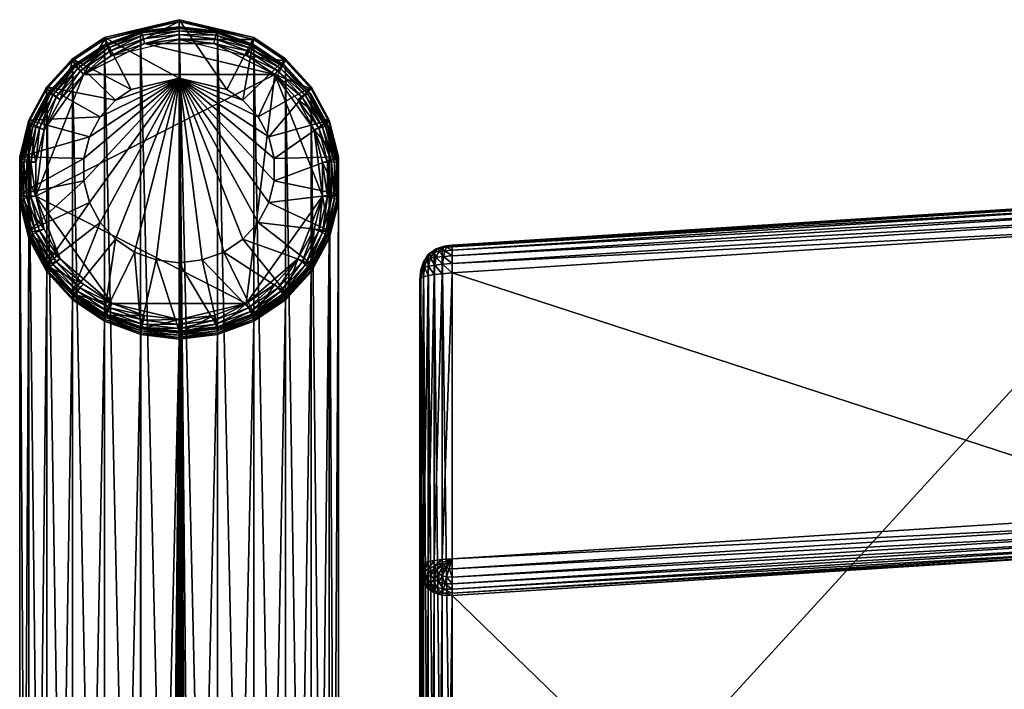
# Model space of a CAD drawing. Header units: inches. Extents: x -8.5 to 8.5, y -10.4 to 10.4.
# Tile 22 of 29: x -8.5 to -6.1, y 8.7 to 10.4. Entities that reach past the tile are written whole.
import ezdxf

# ---------------------------------------------------------------- set-up
doc = ezdxf.new("R2010")
doc.units = ezdxf.units.IN
doc.header["$MEASUREMENT"] = 0
doc.layers.get('0').update_dxf_attribs({"true_color": 0x58c7e1})

msp = doc.modelspace()

# ---------------------------------------------------------------- meshes
at = {"color": 250, "true_color": 0x111111}
mesh = msp.add_polyface(dxfattribs=at)
corners = [(-8.2661, 10.168, 0.0949), (-8.2275, 10.1939, 0.1013), (-8.1102, 10.2219, 0.1084), (-8.1102, 9.7692, -0.0045), (-8.1664, 9.7758, -0.0029), (-8.2194, 9.7953, 0.0019), (-8.2661, 9.8265, 0.0097), (-8.3037, 9.8677, 0.02), (-8.33, 9.9164, 0.0321), (-8.3436, 9.9698, 0.0454), (-8.3436, 10.0248, 0.0591), (-8.33, 10.0781, 0.0724), (-8.3037, 10.1268, 0.0846), (-8.345, 10.2306, 0.2119), (-8.2768, 10.2763, 0.2233), (-8.2932, 10.3165, 0.213), (-8.3713, 10.2641, 0.2), (-8.1103, 10.3161, 0.2333), (-8.1103, 10.3602, 0.224), (-8.4016, 9.7783, 0.0991), (-8.4413, 9.8516, 0.1173), (-8.4783, 9.8428, 0.0948), (-8.4617, 9.932, 0.1374), (-8.5011, 9.9322, 0.1171), (-8.4617, 10.0149, 0.1581), (-8.5011, 10.0243, 0.1401), (-8.4413, 10.0953, 0.1781), (-8.4784, 10.1137, 0.1624), (-8.4016, 10.1686, 0.1964), (-8.4343, 10.1952, 0.1828), (-8.2932, 10.3212, 0.1939), (-8.3713, 10.2689, 0.1809), (-8.1103, 10.365, 0.2049), (-8.5011, 9.9369, 0.098), (-8.4783, 9.8475, 0.0757), (-8.5011, 10.029, 0.121), (-8.4784, 10.1184, 0.1433), (-8.4343, 10.2, 0.1637), (-8.4342, 9.766, 0.0554)]
mesh.append_faces([[corners[k] for k in face] for face in [(0, 2, 12)]], dxfattribs={"vtx0": -1, "vtx1": -1, "color": 250})
mesh.append_faces([[corners[k] for k in face] for face in [(2, 3, 4), (2, 4, 5), (2, 5, 6), (2, 6, 7), (2, 7, 8), (2, 8, 9), (2, 9, 10), (2, 10, 11), (2, 11, 12)]], dxfattribs={"vtx0": -1, "vtx2": -1, "color": 250})
mesh.append_faces([[corners[k] for k in face] for face in [(0, 1, 2), (13, 14, 15), (15, 16, 13), (14, 17, 18), (18, 15, 14), (19, 20, 21), (20, 22, 23), (23, 21, 20), (22, 24, 25), (25, 23, 22), (24, 26, 27), (27, 25, 24), (26, 28, 29), (29, 27, 26), (28, 13, 16), (16, 29, 28), (16, 15, 30), (30, 31, 16), (15, 18, 32), (32, 30, 15), (21, 23, 33), (33, 34, 21), (23, 25, 35), (35, 33, 23), (25, 27, 36), (36, 35, 25), (27, 29, 37), (37, 36, 27), (29, 16, 31), (31, 37, 29), (31, 30, 1), (1, 0, 31), (30, 32, 2), (2, 1, 30), (38, 34, 8), (8, 7, 38), (34, 33, 9), (9, 8, 34), (33, 35, 10), (10, 9, 33), (35, 36, 11), (11, 10, 35), (36, 37, 12), (12, 11, 36), (37, 31, 0), (0, 12, 37)]], dxfattribs={"vtx2": -1, "color": 250})
mesh = msp.add_polyface(dxfattribs=at)
corners = [(-8.1102, 10.2219, 0.1084), (-7.993, 10.1939, 0.1014), (-7.9543, 10.168, 0.095), (-7.9168, 10.1268, 0.0847), (-7.8904, 10.0781, 0.0726), (-7.8769, 10.0248, 0.0593), (-7.8769, 9.9698, 0.0456), (-7.8904, 9.9164, 0.0322), (-7.9167, 9.8677, 0.0201), (-7.9543, 9.8265, 0.0098), (-8.0009, 9.7953, 0.002), (-8.0539, 9.7758, -0.0029), (-8.1102, 9.7692, -0.0045), (-8.1103, 10.3161, 0.2333), (-7.9437, 10.2763, 0.2234), (-7.9273, 10.3165, 0.2132), (-8.1103, 10.3602, 0.224), (-7.8755, 10.2306, 0.2121), (-7.8492, 10.2641, 0.2001), (-7.8189, 10.1686, 0.1966), (-7.7862, 10.1952, 0.183), (-7.7792, 10.0953, 0.1783), (-7.7421, 10.1137, 0.1627), (-7.7588, 10.0149, 0.1583), (-7.7194, 10.0243, 0.1404), (-7.7588, 9.932, 0.1376), (-7.7194, 9.9322, 0.1174), (-7.7792, 9.8516, 0.1176), (-7.7421, 9.8428, 0.0951), (-7.9273, 10.3212, 0.1941), (-8.1103, 10.365, 0.2049), (-7.8492, 10.2689, 0.181), (-7.7862, 10.2, 0.1639), (-7.7421, 10.1184, 0.1436), (-7.7194, 10.029, 0.1213), (-7.7194, 9.9369, 0.0983), (-7.7421, 9.8475, 0.076), (-7.7862, 9.766, 0.0556)]
mesh.append_faces([[corners[k] for k in face] for face in [(0, 2, 3), (0, 3, 4), (0, 4, 5), (0, 5, 6), (0, 6, 7), (0, 7, 8), (0, 8, 9), (0, 9, 10), (0, 10, 11), (0, 11, 12)]], dxfattribs={"vtx0": -1, "vtx2": -1, "color": 250})
mesh.append_faces([[corners[k] for k in face] for face in [(0, 1, 2), (13, 14, 15), (15, 16, 13), (14, 17, 18), (18, 15, 14), (17, 19, 20), (20, 18, 17), (19, 21, 22), (22, 20, 19), (21, 23, 24), (24, 22, 21), (23, 25, 26), (26, 24, 23), (25, 27, 28), (28, 26, 25), (16, 15, 29), (29, 30, 16), (15, 18, 31), (31, 29, 15), (18, 20, 32), (32, 31, 18), (20, 22, 33), (33, 32, 20), (22, 24, 34), (34, 33, 22), (24, 26, 35), (35, 34, 24), (26, 28, 36), (36, 35, 26), (30, 29, 1), (1, 0, 30), (29, 31, 2), (2, 1, 29), (31, 32, 3), (3, 2, 31), (32, 33, 4), (4, 3, 32), (33, 34, 5), (5, 4, 33), (34, 35, 6), (6, 5, 34), (35, 36, 7), (7, 6, 35), (36, 37, 8), (8, 7, 36), (9, 8, 37)]], dxfattribs={"vtx2": -1, "color": 250})
at = {"color": 250, "true_color": 0x323232}
mesh = msp.add_polyface(dxfattribs=at)
corners = [(-8.1102, 6.3302, 16.3828), (-8.2045, 10.3348, 0.2785), (-8.2045, 6.3096, 16.4182), (-8.2932, 10.3022, 0.2703), (-8.2932, 6.2769, 16.4101), (-8.3713, 10.2499, 0.2573), (-8.3713, 6.2246, 16.397), (-8.4343, 10.1809, 0.2401), (-8.4343, 6.1557, 16.3799), (-8.4784, 10.0994, 0.2197), (-8.4784, 6.0741, 16.3595), (-8.5011, 10.01, 0.1974), (-8.5011, 5.9847, 16.3372), (-8.5011, 9.9179, 0.1744), (-8.5011, 5.8926, 16.3143), (-8.4783, 9.8285, 0.1521), (-8.4784, 5.8032, 16.292), (-8.4342, 9.7469, 0.1318), (-8.4343, 5.7217, 16.2716), (-8.3713, 9.678, 0.1146), (-8.3713, 5.6527, 16.2544), (-8.2932, 9.6257, 0.1016), (-8.2932, 5.6004, 16.2414), (-8.2044, 9.593, 0.0935), (-8.2045, 5.5678, 16.2332), (-8.1102, 9.5819, 0.0908), (-8.1102, 5.5662, 16.1923), (-8.1113, 5.5634, 16.204), (-8.1146, 5.5614, 16.2136), (-8.12, 5.5602, 16.2212), (-8.1276, 5.5598, 16.2267), (-8.1374, 5.5601, 16.2302), (-8.1493, 5.5613, 16.2316), (-8.016, 9.593, 0.0936), (-8.016, 5.5678, 16.2332), (-7.9273, 9.6257, 0.1017), (-7.9273, 5.6004, 16.2414), (-7.8491, 9.678, 0.1148), (-7.8492, 5.6527, 16.2544), (-7.7862, 9.7469, 0.132), (-7.7862, 5.7217, 16.2716), (-7.7421, 9.8285, 0.1524), (-7.7421, 5.8032, 16.292), (-7.7194, 9.9179, 0.1747), (-7.7194, 5.8926, 16.3143), (-7.7194, 10.01, 0.1977), (-7.7194, 5.9847, 16.3372), (-7.7421, 10.0994, 0.22), (-7.7421, 6.0741, 16.3595), (-7.7863, 10.1809, 0.2403), (-7.7862, 6.1557, 16.3799), (-7.8492, 10.2499, 0.2574), (-7.8492, 6.2246, 16.397), (-7.9273, 10.3022, 0.2705), (-7.9273, 6.2769, 16.4101), (-8.0161, 10.3348, 0.2786), (-8.016, 6.3096, 16.4182), (-8.1103, 10.3459, 0.2813), (-8.1092, 6.3271, 16.3944), (-8.1059, 6.3244, 16.4039), (-8.1005, 6.3219, 16.4112), (-8.0929, 6.3197, 16.4163), (-8.0831, 6.3177, 16.4192), (-8.0712, 6.316, 16.4199), (-8.1113, 6.3271, 16.3944)]
mesh.append_faces([[corners[k] for k in face] for face in [(58, 0, 64)]], dxfattribs={"color": 250})
mesh.append_faces([[corners[k] for k in face] for face in [(24, 25, 32), (56, 57, 63)]], dxfattribs={"vtx0": -1, "vtx1": -1, "color": 250})
mesh.append_faces([[corners[k] for k in face] for face in [(0, 1, 2), (25, 27, 28), (25, 28, 29), (25, 29, 30), (25, 30, 31), (25, 31, 32), (26, 33, 34), (57, 58, 59), (57, 59, 60), (57, 60, 61), (57, 61, 62), (57, 62, 63)]], dxfattribs={"vtx0": -1, "vtx2": -1, "color": 250})
mesh.append_faces([[corners[k] for k in face] for face in [(3, 4, 2), (5, 6, 4), (7, 8, 6), (9, 10, 8), (11, 12, 10), (13, 14, 12), (15, 16, 14), (17, 18, 16), (16, 15, 17), (19, 20, 18), (18, 17, 19), (21, 22, 20), (20, 19, 21), (23, 24, 22), (22, 21, 23), (24, 23, 25), (25, 26, 27), (26, 25, 33), (35, 36, 34), (34, 33, 35), (37, 38, 36), (36, 35, 37), (39, 40, 38), (38, 37, 39), (41, 42, 40), (40, 39, 41), (43, 44, 42), (45, 46, 44), (47, 48, 46), (49, 50, 48), (51, 52, 50), (53, 54, 52), (55, 56, 54), (57, 0, 58), (59, 58, 64)]], dxfattribs={"vtx2": -1, "color": 250})
mesh = msp.add_polyface(dxfattribs=at)
corners = [(-8.1102, 6.3302, 16.3828), (-8.1103, 10.3459, 0.2813), (-8.2045, 10.3348, 0.2785), (-8.2045, 6.3096, 16.4182), (-8.2932, 10.3022, 0.2703), (-8.2932, 6.2769, 16.4101), (-8.3713, 10.2499, 0.2573), (-8.3713, 6.2246, 16.397), (-8.4343, 10.1809, 0.2401), (-8.4343, 6.1557, 16.3799), (-8.4784, 10.0994, 0.2197), (-8.4784, 6.0741, 16.3595), (-8.5011, 10.01, 0.1974), (-8.5011, 5.9847, 16.3372), (-8.5011, 9.9179, 0.1744), (-8.5011, 5.8926, 16.3143), (-8.4783, 9.8285, 0.1521), (-7.7421, 5.8032, 16.292), (-7.7421, 9.8285, 0.1524), (-7.7194, 9.9179, 0.1747), (-7.7194, 5.8926, 16.3143), (-7.7194, 10.01, 0.1977), (-7.7194, 5.9847, 16.3372), (-7.7421, 10.0994, 0.22), (-7.7421, 6.0741, 16.3595), (-7.7863, 10.1809, 0.2403), (-7.7862, 6.1557, 16.3799), (-7.8492, 10.2499, 0.2574), (-7.8492, 6.2246, 16.397), (-7.9273, 10.3022, 0.2705), (-7.9273, 6.2769, 16.4101), (-8.0161, 10.3348, 0.2786), (-8.016, 6.3096, 16.4182), (-8.2042, 9.597, 0.0821), (-8.2044, 9.593, 0.0935), (-8.2932, 9.6257, 0.1016), (-8.2927, 9.6295, 0.0902), (-8.1102, 9.5859, 0.0794), (-8.1102, 9.5819, 0.0908), (-8.0163, 9.597, 0.0822), (-8.016, 9.593, 0.0936), (-7.9278, 9.6295, 0.0903), (-7.9273, 9.6257, 0.1017), (-8.2034, 9.6025, 0.0733), (-8.2911, 9.6348, 0.0813), (-8.2021, 9.6095, 0.0672), (-8.2002, 9.6181, 0.0637), (-8.2886, 9.6413, 0.0751), (-8.1102, 9.5915, 0.0706), (-8.1102, 9.5987, 0.0645), (-8.1102, 9.6075, 0.0611), (-8.1102, 9.6179, 0.0603), (-8.1978, 9.6282, 0.0628), (-8.1102, 9.6299, 0.0622), (-8.017, 9.6025, 0.0734), (-8.0184, 9.6095, 0.0673), (-8.0202, 9.6181, 0.0638), (-8.0226, 9.6282, 0.0629), (-7.9293, 9.6348, 0.0815), (-7.9319, 9.6413, 0.0752), (-7.9354, 9.6493, 0.0716)]
mesh.append_faces([[corners[k] for k in face] for face in [(0, 1, 2), (3, 2, 4), (5, 4, 6), (7, 6, 8), (9, 8, 10), (11, 10, 12), (13, 12, 14), (15, 14, 16), (17, 18, 19), (20, 19, 21), (22, 21, 23), (24, 23, 25), (26, 25, 27), (28, 27, 29), (30, 29, 31), (32, 31, 1), (33, 34, 35), (35, 36, 33), (37, 38, 34), (34, 33, 37), (39, 40, 38), (38, 37, 39), (41, 42, 40), (40, 39, 41), (43, 33, 36), (36, 44, 43), (45, 43, 44), (46, 45, 47), (48, 37, 33), (33, 43, 48), (49, 48, 43), (43, 45, 49), (50, 49, 45), (45, 46, 50), (51, 50, 46), (46, 52, 51), (53, 51, 52), (54, 39, 37), (37, 48, 54), (55, 54, 48), (48, 49, 55), (56, 55, 49), (49, 50, 56), (57, 56, 50), (50, 51, 57), (58, 41, 39), (39, 54, 58), (59, 58, 54), (54, 55, 59), (55, 56, 60)]], dxfattribs={"vtx2": -1, "color": 250})
mesh = msp.add_polyface(dxfattribs=at)
corners = [(-8.345, 10.2306, 0.2119), (-8.2748, 10.2776, 0.2236), (-8.195, 10.307, 0.231), (-7.8755, 10.2306, 0.2121), (-8.1103, 10.317, 0.2335), (-8.0255, 10.307, 0.2311), (-8.2042, 10.3367, 0.2666), (-8.2045, 10.3348, 0.2785), (-8.1103, 10.3459, 0.2813), (-8.1103, 10.3478, 0.2694), (-8.2927, 10.3041, 0.2584), (-8.2932, 10.3022, 0.2703), (-8.3706, 10.252, 0.2454), (-8.3713, 10.2499, 0.2573), (-8.4334, 10.1832, 0.2282), (-8.4343, 10.1809, 0.2401), (-8.2034, 10.336, 0.2563), (-8.1103, 10.3469, 0.259), (-8.2021, 10.3326, 0.2475), (-8.1103, 10.3435, 0.2503), (-8.2003, 10.3267, 0.2404), (-8.1103, 10.3373, 0.2431), (-8.1979, 10.3181, 0.2349), (-8.1103, 10.3285, 0.2375), (-8.2912, 10.3037, 0.2482), (-8.2886, 10.3008, 0.2396), (-8.285, 10.2955, 0.2326), (-8.2804, 10.2878, 0.2273), (-8.3684, 10.252, 0.2352), (-8.3648, 10.2498, 0.2268), (-8.3596, 10.2455, 0.2201), (-8.3531, 10.2391, 0.2151), (-8.4306, 10.1838, 0.2182), (-8.4261, 10.1826, 0.21), (-8.4198, 10.1797, 0.2037), (-8.4116, 10.175, 0.1991), (-8.4016, 10.1686, 0.1964)]
mesh.append_faces([[corners[k] for k in face] for face in [(3, 0, 2)]], dxfattribs={"vtx0": -1, "vtx1": -1, "vtx2": -1, "color": 250})
mesh.append_faces([[corners[k] for k in face] for face in [(4, 5, 2)]], dxfattribs={"vtx1": -1, "color": 250})
mesh.append_faces([[corners[k] for k in face] for face in [(0, 1, 2), (6, 7, 8), (8, 9, 6), (10, 11, 7), (7, 6, 10), (12, 13, 11), (11, 10, 12), (14, 15, 13), (13, 12, 14), (16, 6, 9), (9, 17, 16), (18, 16, 17), (17, 19, 18), (20, 18, 19), (19, 21, 20), (22, 20, 21), (21, 23, 22), (2, 22, 23), (23, 4, 2), (24, 10, 6), (6, 16, 24), (25, 24, 16), (16, 18, 25), (26, 25, 18), (18, 20, 26), (27, 26, 20), (20, 22, 27), (1, 27, 22), (22, 2, 1), (28, 12, 10), (10, 24, 28), (29, 28, 24), (24, 25, 29), (30, 29, 25), (25, 26, 30), (31, 30, 26), (26, 27, 31), (0, 31, 27), (27, 1, 0), (32, 14, 12), (12, 28, 32), (33, 32, 28), (28, 29, 33), (34, 33, 29), (29, 30, 34), (35, 34, 30), (30, 31, 35), (31, 0, 36)]], dxfattribs={"vtx2": -1, "color": 250})
mesh = msp.add_polyface(dxfattribs=at)
corners = [(-8.0255, 10.307, 0.2311), (-7.9457, 10.2776, 0.2238), (-7.8755, 10.2306, 0.2121), (-7.8189, 10.1686, 0.1966), (-7.7792, 10.0953, 0.1783), (-8.195, 10.307, 0.231), (-7.8499, 10.252, 0.2456), (-7.8492, 10.2499, 0.2574), (-7.7863, 10.1809, 0.2403), (-7.7872, 10.1832, 0.2285), (-7.9278, 10.3041, 0.2586), (-7.9273, 10.3022, 0.2705), (-8.0163, 10.3367, 0.2666), (-8.0161, 10.3348, 0.2786), (-8.1103, 10.3478, 0.2694), (-8.1103, 10.3459, 0.2813), (-7.8521, 10.252, 0.2354), (-7.7899, 10.1838, 0.2184), (-7.8558, 10.2498, 0.227), (-7.7944, 10.1826, 0.2103), (-7.8609, 10.2455, 0.2203), (-7.8008, 10.1797, 0.2039), (-7.8675, 10.2391, 0.2153), (-7.8089, 10.175, 0.1993), (-7.9294, 10.3037, 0.2483), (-7.9319, 10.3008, 0.2397), (-7.9355, 10.2955, 0.2327), (-7.9401, 10.2878, 0.2274), (-8.0171, 10.336, 0.2563), (-8.0184, 10.3326, 0.2476), (-8.0203, 10.3267, 0.2405), (-8.0226, 10.3181, 0.235), (-8.1103, 10.3469, 0.259), (-8.1103, 10.3435, 0.2503), (-8.1103, 10.3373, 0.2431), (-8.1103, 10.3285, 0.2375), (-8.1103, 10.317, 0.2335)]
mesh.append_faces([[corners[k] for k in face] for face in [(0, 2, 5)]], dxfattribs={"vtx0": -1, "vtx1": -1, "vtx2": -1, "color": 250})
mesh.append_faces([[corners[k] for k in face] for face in [(0, 1, 2), (2, 3, 4), (6, 7, 8), (8, 9, 6), (10, 11, 7), (7, 6, 10), (12, 13, 11), (11, 10, 12), (14, 15, 13), (13, 12, 14), (16, 6, 9), (9, 17, 16), (18, 16, 17), (17, 19, 18), (20, 18, 19), (19, 21, 20), (22, 20, 21), (21, 23, 22), (2, 22, 23), (23, 3, 2), (24, 10, 6), (6, 16, 24), (25, 24, 16), (16, 18, 25), (26, 25, 18), (18, 20, 26), (27, 26, 20), (20, 22, 27), (1, 27, 22), (22, 2, 1), (28, 12, 10), (10, 24, 28), (29, 28, 24), (24, 25, 29), (30, 29, 25), (25, 26, 30), (31, 30, 26), (26, 27, 31), (0, 31, 27), (27, 1, 0), (32, 14, 12), (12, 28, 32), (33, 32, 28), (28, 29, 33), (34, 33, 29), (29, 30, 34), (35, 34, 30), (30, 31, 35), (36, 35, 31), (31, 0, 36)]], dxfattribs={"vtx2": -1, "color": 250})
mesh = msp.add_polyface(dxfattribs=at)
corners = [(-8.4617, 9.932, 0.1374), (-8.4617, 10.0149, 0.158), (-8.4413, 10.0953, 0.1781), (-8.4016, 10.1686, 0.1964), (-8.345, 10.2306, 0.2119), (-7.8755, 10.2306, 0.2121), (-8.4773, 10.1019, 0.2079), (-8.4784, 10.0994, 0.2197), (-8.4343, 10.1809, 0.2401), (-8.4334, 10.1832, 0.2282), (-8.5, 10.0128, 0.1857), (-8.5011, 10.01, 0.1974), (-8.5, 9.9209, 0.1628), (-8.5011, 9.9179, 0.1744), (-8.4773, 9.8318, 0.1406), (-8.4116, 10.175, 0.1991), (-8.3531, 10.2391, 0.2151), (-8.4742, 10.1032, 0.1981), (-8.4306, 10.1838, 0.2182), (-8.4691, 10.1031, 0.1902), (-8.4261, 10.1826, 0.21), (-8.4619, 10.1018, 0.1842), (-8.4198, 10.1797, 0.2037), (-8.4526, 10.0992, 0.1802), (-8.4967, 10.0147, 0.176), (-8.4912, 10.016, 0.1685), (-8.4836, 10.0164, 0.1629), (-8.4737, 10.016, 0.1595), (-8.4967, 9.9237, 0.1533), (-8.4912, 9.9262, 0.1461), (-8.4836, 9.9284, 0.141), (-8.4737, 9.9304, 0.1381), (-8.4742, 9.8353, 0.1313), (-8.4691, 9.839, 0.1243), (-8.4619, 9.843, 0.1197), (-8.4526, 9.8472, 0.1174), (-8.4413, 9.8516, 0.1173)]
mesh.append_faces([[corners[k] for k in face] for face in [(0, 2, 4), (5, 0, 4)]], dxfattribs={"vtx0": -1, "vtx1": -1, "vtx2": -1, "color": 250})
mesh.append_faces([[corners[k] for k in face] for face in [(0, 1, 2), (2, 3, 4), (6, 7, 8), (8, 9, 6), (10, 11, 7), (7, 6, 10), (12, 13, 11), (11, 10, 12), (13, 12, 14), (3, 15, 16), (17, 6, 9), (9, 18, 17), (19, 17, 18), (18, 20, 19), (21, 19, 20), (20, 22, 21), (23, 21, 22), (22, 15, 23), (2, 23, 15), (15, 3, 2), (24, 10, 6), (6, 17, 24), (25, 24, 17), (17, 19, 25), (26, 25, 19), (19, 21, 26), (27, 26, 21), (21, 23, 27), (1, 27, 23), (23, 2, 1), (28, 12, 10), (10, 24, 28), (29, 28, 24), (24, 25, 29), (30, 29, 25), (25, 26, 30), (31, 30, 26), (26, 27, 31), (0, 31, 27), (27, 1, 0), (12, 28, 32), (28, 29, 33), (34, 33, 29), (29, 30, 34), (35, 34, 30), (30, 31, 35), (36, 35, 31), (31, 0, 36)]], dxfattribs={"vtx2": -1, "color": 250})
mesh = msp.add_polyface(dxfattribs=at)
corners = [(-7.7792, 10.0953, 0.1783), (-7.7588, 10.0149, 0.1583), (-7.7588, 9.932, 0.1376), (-7.8755, 10.2306, 0.2121), (-7.9457, 9.6693, 0.072), (-8.4617, 9.932, 0.1374), (-7.7205, 9.9209, 0.1631), (-7.7194, 9.9179, 0.1747), (-7.7421, 9.8285, 0.1524), (-7.7205, 10.0128, 0.186), (-7.7194, 10.01, 0.1977), (-7.7432, 10.1019, 0.2082), (-7.7421, 10.0994, 0.22), (-7.7872, 10.1832, 0.2285), (-7.7863, 10.1809, 0.2403), (-7.7238, 9.9237, 0.1536), (-7.7431, 9.8318, 0.1408), (-7.7292, 9.9262, 0.1463), (-7.7462, 9.8353, 0.1315), (-7.7514, 9.839, 0.1246), (-7.7369, 9.9284, 0.1412), (-7.7586, 9.843, 0.1199), (-7.7467, 9.9304, 0.1383), (-7.7679, 9.8472, 0.1176), (-7.7792, 9.8516, 0.1176), (-7.7238, 10.0147, 0.1763), (-7.7293, 10.016, 0.1687), (-7.7369, 10.0164, 0.1632), (-7.7468, 10.016, 0.1597), (-7.7463, 10.1032, 0.1984), (-7.7514, 10.1031, 0.1904), (-7.7586, 10.1018, 0.1845), (-7.7679, 10.0992, 0.1804), (-7.7899, 10.1838, 0.2184), (-7.7944, 10.1826, 0.2103), (-7.8008, 10.1797, 0.2039), (-7.8089, 10.175, 0.1993), (-7.8189, 10.1686, 0.1966)]
mesh.append_faces([[corners[k] for k in face] for face in [(3, 0, 2), (3, 2, 4), (3, 4, 5)]], dxfattribs={"vtx0": -1, "vtx1": -1, "vtx2": -1, "color": 250})
mesh.append_faces([[corners[k] for k in face] for face in [(0, 1, 2), (6, 7, 8), (9, 10, 7), (7, 6, 9), (11, 12, 10), (10, 9, 11), (13, 14, 12), (12, 11, 13), (15, 6, 16), (17, 15, 18), (18, 19, 17), (20, 17, 19), (19, 21, 20), (22, 20, 21), (21, 23, 22), (2, 22, 23), (23, 24, 2), (25, 9, 6), (6, 15, 25), (26, 25, 15), (15, 17, 26), (27, 26, 17), (17, 20, 27), (28, 27, 20), (20, 22, 28), (1, 28, 22), (22, 2, 1), (29, 11, 9), (9, 25, 29), (30, 29, 25), (25, 26, 30), (31, 30, 26), (26, 27, 31), (32, 31, 27), (27, 28, 32), (0, 32, 28), (28, 1, 0), (33, 13, 11), (11, 29, 33), (34, 33, 29), (29, 30, 34), (35, 34, 30), (30, 31, 35), (36, 35, 31), (31, 32, 36), (37, 36, 32), (32, 0, 37)]], dxfattribs={"vtx2": -1, "color": 250})
at = {"color": 16, "true_color": 0x870606}
mesh = msp.add_polyface(dxfattribs=at)
corners = [(-5.6398, 8.0678, 18.1288), (-5.6398, 9.9267, 30.7802), (-3.7598, 10.0133, 30.7418), (-5.6398, 7.9678, 17.7036), (-3.7598, 8.1512, 18.095), (-5.6398, 7.8017, 17.3114), (-3.7598, 8.0511, 17.6701), (-5.6398, 7.5763, 16.9576), (-3.7598, 7.8846, 17.2783), (-5.6398, 9.0679, 30.9088), (-5.6398, 7.2088, 18.2604), (-3.7598, 7.2904, 18.2286), (-5.6398, 9.8603, 30.8698), (-5.6398, 9.1572, 30.9751), (-3.7598, 9.2425, 30.9387), (-7.4411, 7.9558, 18.174), (-7.4411, 7.8561, 17.7486), (-7.4411, 7.6905, 17.3558), (-7.4411, 7.4657, 17.0013), (-7.4411, 8.9534, 30.9574), (-7.441, 9.744, 30.9212), (-7.441, 9.043, 31.0237), (-3.7598, 10.0146, 30.7659), (-5.6398, 9.9281, 30.8043), (-5.6398, 9.0736, 30.9323), (-3.7598, 9.1532, 30.8726), (-7.4411, 9.8105, 30.8317), (-7.4411, 8.9591, 30.9808), (-3.7598, 10.011, 30.7864), (-5.6398, 9.9244, 30.8248), (-3.7598, 10.0024, 30.8032), (-5.6398, 9.9158, 30.8415), (-3.7598, 9.9889, 30.8163), (-5.6398, 9.9023, 30.8546), (-3.7598, 9.9704, 30.8258), (-5.6398, 9.8838, 30.864), (-3.7598, 9.9469, 30.8315), (-5.6398, 9.0829, 30.9508), (-3.7598, 9.1588, 30.8961), (-5.6398, 9.096, 30.9643), (-3.7598, 9.1682, 30.9146), (-5.6398, 9.1127, 30.9729), (-3.7598, 9.1812, 30.9281), (-5.6398, 9.1331, 30.9765), (-3.7598, 9.198, 30.9366), (-3.7598, 9.2184, 30.9401), (-7.4411, 9.8118, 30.8559), (-7.441, 9.8082, 30.8764), (-7.441, 9.7996, 30.8931), (-7.441, 9.786, 30.9062), (-7.441, 9.7675, 30.9156), (-7.4411, 8.9684, 30.9993), (-7.4411, 8.9815, 31.0128), (-7.441, 8.9983, 31.0214), (-7.441, 9.0188, 31.025)]
mesh.append_faces([[corners[k] for k in face] for face in [(0, 1, 2), (3, 0, 4), (5, 3, 6), (7, 5, 8), (9, 10, 11), (12, 13, 14), (1, 0, 15), (0, 3, 16), (3, 5, 17), (5, 7, 18), (10, 9, 19), (20, 21, 13), (13, 12, 20), (22, 2, 1), (1, 23, 22), (24, 9, 25), (23, 1, 26), (9, 24, 27), (28, 22, 23), (23, 29, 28), (30, 28, 29), (29, 31, 30), (32, 30, 31), (31, 33, 32), (34, 32, 33), (33, 35, 34), (35, 12, 36), (37, 24, 38), (39, 37, 40), (41, 39, 42), (43, 41, 44), (13, 43, 45), (29, 23, 46), (31, 29, 47), (33, 31, 48), (35, 33, 49), (12, 35, 50), (50, 20, 12), (24, 37, 51), (37, 39, 52), (39, 41, 53), (41, 43, 54), (43, 13, 21)]], dxfattribs={"vtx2": -1, "color": 16})
at = {"color": 250, "true_color": 0x323232}
mesh = msp.add_polyface(dxfattribs=at)
corners = [(-8.1102, 9.6299, 0.0622), (-8.1949, 9.6399, 0.0646), (-8.2747, 9.6693, 0.0719), (-8.345, 9.7163, 0.0836), (-8.4016, 9.7783, 0.0991), (-8.4413, 9.8516, 0.1173), (-8.4617, 9.932, 0.1374), (-7.9457, 9.6693, 0.072), (-8.4773, 9.8318, 0.1406), (-8.4783, 9.8285, 0.1521), (-8.5011, 9.9179, 0.1744), (-8.4333, 9.7504, 0.1203), (-8.4342, 9.7469, 0.1318), (-8.3706, 9.6817, 0.1032), (-8.3713, 9.678, 0.1146), (-8.2927, 9.6295, 0.0902), (-8.2932, 9.6257, 0.1016), (-8.4742, 9.8353, 0.1313), (-8.5, 9.9209, 0.1628), (-8.4691, 9.839, 0.1243), (-8.4967, 9.9237, 0.1533), (-8.4306, 9.7546, 0.1112), (-8.4261, 9.7595, 0.1045), (-8.4197, 9.7651, 0.1003), (-8.4619, 9.843, 0.1197), (-8.4116, 9.7714, 0.0985), (-8.4526, 9.8472, 0.1174), (-8.3684, 9.6865, 0.0942), (-8.3647, 9.6923, 0.0878), (-8.3596, 9.6993, 0.0839), (-8.353, 9.7073, 0.0825), (-8.2911, 9.6348, 0.0813), (-8.2886, 9.6413, 0.0751), (-8.285, 9.6493, 0.0714), (-8.2804, 9.6586, 0.0704), (-8.2021, 9.6095, 0.0672), (-8.2002, 9.6181, 0.0637), (-8.1978, 9.6282, 0.0628)]
mesh.append_faces([[corners[k] for k in face] for face in [(2, 4, 6), (7, 2, 6)]], dxfattribs={"vtx0": -1, "vtx1": -1, "vtx2": -1, "color": 250})
mesh.append_faces([[corners[k] for k in face] for face in [(0, 1, 2), (2, 3, 4), (4, 5, 6), (8, 9, 10), (11, 12, 9), (9, 8, 11), (13, 14, 12), (12, 11, 13), (15, 16, 14), (14, 13, 15), (17, 8, 18), (19, 17, 20), (21, 11, 8), (8, 17, 21), (22, 21, 17), (17, 19, 22), (23, 22, 19), (19, 24, 23), (25, 23, 24), (24, 26, 25), (4, 25, 26), (26, 5, 4), (27, 13, 11), (11, 21, 27), (28, 27, 21), (21, 22, 28), (29, 28, 22), (22, 23, 29), (30, 29, 23), (23, 25, 30), (3, 30, 25), (25, 4, 3), (31, 15, 13), (13, 27, 31), (32, 31, 27), (27, 28, 32), (33, 32, 28), (28, 29, 33), (34, 33, 29), (29, 30, 34), (2, 34, 30), (30, 3, 2), (31, 32, 35), (32, 33, 36), (37, 36, 33), (33, 34, 37), (1, 37, 34), (34, 2, 1)]], dxfattribs={"vtx2": -1, "color": 250})
mesh = msp.add_polyface(dxfattribs=at)
corners = [(-7.7588, 9.932, 0.1376), (-7.7792, 9.8516, 0.1176), (-7.8189, 9.7783, 0.0993), (-7.8754, 9.7163, 0.0838), (-7.9457, 9.6693, 0.072), (-8.0255, 9.6399, 0.0647), (-8.1102, 9.6299, 0.0622), (-8.2747, 9.6693, 0.0719), (-7.8499, 9.6817, 0.1033), (-7.8491, 9.678, 0.1148), (-7.9273, 9.6257, 0.1017), (-7.9278, 9.6295, 0.0903), (-7.7871, 9.7504, 0.1205), (-7.7862, 9.7469, 0.132), (-7.7431, 9.8318, 0.1408), (-7.7421, 9.8285, 0.1524), (-7.7205, 9.9209, 0.1631), (-8.1978, 9.6282, 0.0628), (-8.1949, 9.6399, 0.0646), (-8.0226, 9.6282, 0.0629), (-8.1102, 9.6179, 0.0603), (-7.9354, 9.6493, 0.0716), (-7.9319, 9.6413, 0.0752), (-8.0184, 9.6095, 0.0673), (-7.9401, 9.6586, 0.0705), (-8.0202, 9.6181, 0.0638), (-7.8521, 9.6865, 0.0944), (-7.9293, 9.6348, 0.0815), (-7.8557, 9.6923, 0.088), (-7.8608, 9.6993, 0.0841), (-7.8674, 9.7073, 0.0827), (-7.7898, 9.7546, 0.1114), (-7.7944, 9.7595, 0.1047), (-7.8007, 9.7651, 0.1005), (-7.8089, 9.7714, 0.0987), (-7.7462, 9.8353, 0.1315), (-7.7514, 9.839, 0.1246), (-7.7586, 9.843, 0.1199), (-7.7679, 9.8472, 0.1176), (-7.7238, 9.9237, 0.1536)]
mesh.append_faces([[corners[k] for k in face] for face in [(0, 2, 4), (4, 6, 7)]], dxfattribs={"vtx0": -1, "vtx1": -1, "vtx2": -1, "color": 250})
mesh.append_faces([[corners[k] for k in face] for face in [(0, 1, 2), (2, 3, 4), (4, 5, 6), (8, 9, 10), (10, 11, 8), (12, 13, 9), (9, 8, 12), (14, 15, 13), (13, 12, 14), (15, 14, 16), (17, 18, 6), (5, 19, 20), (20, 6, 5), (21, 22, 23), (24, 21, 25), (25, 19, 24), (4, 24, 19), (19, 5, 4), (26, 8, 11), (11, 27, 26), (28, 26, 27), (27, 22, 28), (29, 28, 22), (22, 21, 29), (30, 29, 21), (21, 24, 30), (3, 30, 24), (24, 4, 3), (31, 12, 8), (8, 26, 31), (32, 31, 26), (26, 28, 32), (33, 32, 28), (28, 29, 33), (34, 33, 29), (29, 30, 34), (2, 34, 30), (30, 3, 2), (35, 14, 12), (12, 31, 35), (36, 35, 31), (31, 32, 36), (37, 36, 32), (32, 33, 37), (38, 37, 33), (33, 34, 38), (1, 38, 34), (34, 2, 1), (14, 35, 39)]], dxfattribs={"vtx2": -1, "color": 250})
at = {"color": 16, "true_color": 0x870606}
mesh = msp.add_polyface(dxfattribs=at)
corners = [(-7.4411, 7.9558, 18.174), (-7.4411, 9.8105, 30.8317), (-5.6398, 9.9267, 30.7802), (-7.4411, 7.8561, 17.7486), (-5.6398, 8.0678, 18.1288), (-7.4411, 7.6905, 17.3558), (-5.6398, 7.9678, 17.7036), (-7.4411, 7.4657, 17.0013), (-5.6398, 7.8017, 17.3114), (-7.4411, 8.9534, 30.9574), (-7.4411, 7.0992, 18.303), (-5.6398, 7.2088, 18.2604), (-7.4484, 9.8113, 30.8554), (-7.4411, 9.8118, 30.8559), (-7.441, 9.043, 31.0237), (-7.4483, 9.019, 31.0251), (-7.441, 9.0188, 31.025), (-7.4651, 9.8068, 30.8327), (-5.6398, 9.9281, 30.8043), (-7.4651, 7.9522, 18.175), (-7.4651, 7.8526, 17.7498), (-7.4651, 7.6871, 17.3574), (-7.4411, 8.9591, 30.9808), (-5.6398, 9.0679, 30.9088), (-7.4651, 7.0999, 18.3031), (-7.465, 9.0411, 31.0222), (-7.441, 9.744, 30.9212), (-7.4591, 9.8098, 30.8504), (-7.4544, 9.8106, 30.8536), (-7.441, 9.8082, 30.8764), (-7.4544, 9.8072, 30.8755), (-7.441, 9.7996, 30.8931), (-7.459, 9.7982, 30.892), (-7.441, 9.786, 30.9062), (-7.441, 9.7675, 30.9156), (-7.4624, 9.7844, 30.9049), (-7.4643, 9.7657, 30.9141), (-7.459, 9.0236, 31.0246), (-7.4543, 9.0206, 31.025), (-7.4544, 8.9987, 31.0216), (-7.441, 8.9983, 31.0214), (-7.4411, 8.9815, 31.0128), (-7.4591, 8.982, 31.0131), (-7.4411, 8.9684, 30.9993), (-7.4624, 8.969, 30.9996), (-7.4645, 8.9597, 30.9811), (-5.6398, 9.9244, 30.8248), (-5.6398, 9.9158, 30.8415), (-5.6398, 9.9023, 30.8546), (-5.6398, 9.8838, 30.864), (-5.6398, 9.0736, 30.9323), (-5.6398, 9.0829, 30.9508), (-5.6398, 9.096, 30.9643), (-5.6398, 9.1127, 30.9729), (-5.6398, 9.1331, 30.9765)]
mesh.append_faces([[corners[k] for k in face] for face in [(1, 12, 13), (14, 15, 16), (1, 27, 28), (1, 28, 12), (14, 37, 38), (14, 38, 15)]], dxfattribs={"color": 16})
mesh.append_faces([[corners[k] for k in face] for face in [(0, 1, 2), (3, 0, 4), (5, 3, 6), (7, 5, 8), (9, 10, 11), (17, 1, 0), (1, 13, 18), (19, 0, 3), (20, 3, 5), (21, 5, 7), (22, 9, 23), (24, 10, 9), (25, 14, 26), (29, 13, 12), (12, 30, 29), (31, 29, 30), (30, 32, 31), (33, 31, 32), (34, 33, 35), (26, 34, 36), (39, 15, 38), (40, 16, 15), (15, 39, 40), (41, 40, 39), (39, 42, 41), (43, 41, 42), (22, 43, 44), (9, 22, 45), (13, 29, 46), (29, 31, 47), (31, 33, 48), (33, 34, 49), (43, 22, 50), (41, 43, 51), (40, 41, 52), (16, 40, 53), (14, 16, 54)]], dxfattribs={"vtx2": -1, "color": 16})
at = {"color": 250, "true_color": 0x111111}
mesh = msp.add_polyface(dxfattribs=at)
corners = [(-7.7792, 9.8516, 0.1176), (-7.8189, 9.7783, 0.0993), (-7.7862, 9.7612, 0.0747), (-7.7421, 9.8428, 0.0951), (-7.8754, 9.7163, 0.0838), (-7.8491, 9.6923, 0.0575), (-8.2747, 9.6693, 0.0719), (-8.345, 9.7163, 0.0836), (-8.3713, 9.6923, 0.0573), (-8.4016, 9.7783, 0.0991), (-8.4342, 9.7612, 0.0745), (-8.4783, 9.8428, 0.0948), (-7.7862, 9.766, 0.0556), (-7.7421, 9.8475, 0.076), (-7.8491, 9.697, 0.0384), (-8.4342, 9.766, 0.0554), (-8.3713, 9.697, 0.0382), (-8.4783, 9.8475, 0.0757), (-7.9543, 9.8265, 0.0098), (-7.9272, 9.6447, 0.0253), (-8.0009, 9.7953, 0.002), (-8.0539, 9.7758, -0.0029), (-8.1102, 9.7692, -0.0045), (-8.016, 9.6121, 0.0172), (-8.1664, 9.7758, -0.0029), (-8.1102, 9.601, 0.0144), (-8.2044, 9.6121, 0.0171), (-8.2932, 9.6447, 0.0252), (-8.2194, 9.7953, 0.0019), (-8.2661, 9.8265, 0.0097), (-8.3037, 9.8677, 0.02), (7.7792, 9.8516, 0.1176), (7.7421, 9.8428, 0.0951), (7.7862, 9.7612, 0.0747), (7.8189, 9.7783, 0.0993), (7.8491, 9.6923, 0.0575), (7.8754, 9.7163, 0.0838), (8.3713, 9.6923, 0.0573), (8.345, 9.7163, 0.0836), (8.2747, 9.6693, 0.0719), (8.4342, 9.7612, 0.0745), (8.4016, 9.7783, 0.0991), (8.4783, 9.8428, 0.0948), (7.7421, 9.8475, 0.076), (7.7862, 9.766, 0.0556), (7.8491, 9.697, 0.0384), (8.3713, 9.697, 0.0382), (8.4342, 9.766, 0.0554), (8.4783, 9.8475, 0.0757), (7.9543, 9.8265, 0.0098), (8.001, 9.7953, 0.002), (7.9272, 9.6447, 0.0254), (8.0539, 9.7758, -0.0029), (8.016, 9.6121, 0.0172), (8.1102, 9.7692, -0.0045), (8.1102, 9.601, 0.0144), (8.1664, 9.7758, -0.0029), (8.2044, 9.6121, 0.0171), (8.2194, 9.7953, 0.0019), (8.2932, 9.6447, 0.0252), (8.2661, 9.8265, 0.0097), (8.3037, 9.8677, 0.02)]
mesh.append_faces([[corners[k] for k in face] for face in [(0, 1, 2), (2, 3, 0), (1, 4, 5), (5, 2, 1), (6, 7, 8), (7, 9, 10), (10, 8, 7), (11, 10, 9), (3, 2, 12), (12, 13, 3), (2, 5, 14), (14, 12, 2), (8, 10, 15), (15, 16, 8), (10, 11, 17), (17, 15, 10), (12, 14, 18), (14, 19, 20), (20, 18, 14), (21, 20, 19), (22, 21, 23), (24, 22, 25), (26, 27, 28), (28, 24, 26), (27, 16, 29), (29, 28, 27), (16, 15, 30), (30, 29, 16), (31, 32, 33), (33, 34, 31), (34, 33, 35), (35, 36, 34), (37, 38, 39), (38, 37, 40), (40, 41, 38), (41, 40, 42), (32, 43, 44), (44, 33, 32), (33, 44, 45), (45, 35, 33), (37, 46, 47), (47, 40, 37), (40, 47, 48), (48, 42, 40), (49, 45, 44), (45, 49, 50), (50, 51, 45), (51, 50, 52), (53, 52, 54), (55, 54, 56), (57, 56, 58), (58, 59, 57), (59, 58, 60), (60, 46, 59), (46, 60, 61), (61, 47, 46)]], dxfattribs={"vtx2": -1, "color": 250})
at = {"color": 16, "true_color": 0x870606}
mesh = msp.add_polyface(dxfattribs=at)
corners = [(-7.5197, 7.1719, 18.2901), (-7.5197, 9.0265, 30.9481), (-7.5197, 9.7277, 30.8454), (-7.4411, 7.9558, 18.174), (-7.4651, 7.9522, 18.175), (-7.4651, 9.8068, 30.8327), (-7.5154, 9.0071, 30.9751), (-7.509, 9.0123, 30.9941), (-7.5109, 9.0334, 30.991), (-7.5175, 9.0028, 30.9515), (-7.5175, 9.0301, 30.9718), (-7.4935, 9.0042, 31.0104), (-7.4798, 9.0151, 31.0196), (-7.4835, 9.0257, 31.0181), (-7.4984, 9.0185, 31.0084), (-7.5032, 8.9953, 30.9965), (-7.509, 8.9885, 30.9777), (-7.511, 8.9837, 30.9542), (-7.4623, 9.0281, 31.024), (-7.4738, 9.0071, 31.0207), (-7.4853, 8.9933, 31.0119), (-7.4935, 8.9825, 30.9982), (-7.4984, 8.9744, 30.9796), (-7.5, 8.9692, 30.9561), (-7.4653, 9.0016, 31.0213), (-7.4543, 9.0206, 31.025), (-7.459, 9.0236, 31.0246), (-7.4738, 8.9859, 31.0127), (-7.4799, 8.9737, 30.9992), (-7.4835, 8.9648, 30.9807), (-7.4848, 8.9593, 30.9573), (-7.4544, 8.9987, 31.0216), (-7.4591, 8.982, 31.0131), (-7.4624, 8.969, 30.9996), (-7.4645, 8.9597, 30.9811), (-7.4651, 8.9541, 30.9577), (-7.4411, 8.9684, 30.9993), (-7.4411, 8.9591, 30.9808), (-7.4411, 8.9534, 30.9574)]
mesh.append_faces([[corners[k] for k in face] for face in [(0, 1, 2), (3, 4, 5), (6, 7, 8), (9, 6, 10), (11, 12, 13), (13, 14, 11), (15, 11, 14), (14, 7, 15), (16, 15, 7), (7, 6, 16), (17, 16, 6), (6, 9, 17), (18, 12, 19), (20, 19, 12), (12, 11, 20), (21, 20, 11), (11, 15, 21), (22, 21, 15), (15, 16, 22), (23, 22, 16), (16, 17, 23), (24, 25, 26), (26, 19, 24), (27, 24, 19), (19, 20, 27), (28, 27, 20), (20, 21, 28), (29, 28, 21), (21, 22, 29), (30, 29, 22), (22, 23, 30), (25, 24, 31), (32, 31, 24), (24, 27, 32), (33, 32, 27), (27, 28, 33), (34, 33, 28), (28, 29, 34), (35, 34, 29), (29, 30, 35), (32, 33, 36), (33, 34, 37), (34, 35, 38)]], dxfattribs={"vtx2": -1, "color": 16})
mesh = msp.add_polyface(dxfattribs=at)
corners = [(-7.441, 9.744, 30.9212), (-7.465, 9.7421, 30.9197), (-7.465, 9.0411, 31.0222), (-7.511, 9.7714, 30.8388), (-7.5175, 9.7516, 30.8418), (-7.5154, 9.7551, 30.865), (-7.5175, 9.7312, 30.8692), (-7.5197, 9.7277, 30.8454), (-7.509, 9.7746, 30.8599), (-7.509, 9.7582, 30.8838), (-7.5109, 9.7345, 30.8885), (-7.5, 9.7374, 30.9034), (-7.4984, 9.761, 30.8982), (-7.4847, 9.7399, 30.9138), (-7.4835, 9.7635, 30.9083), (-7.4643, 9.7657, 30.9141), (-7.441, 9.043, 31.0237), (-7.4644, 9.0339, 31.0232), (-7.4835, 9.0257, 31.0181), (-7.4847, 9.0389, 31.0162), (-7.4984, 9.0185, 31.0084), (-7.5, 9.0363, 31.0058), (-7.509, 9.0123, 30.9941), (-7.5109, 9.0334, 30.991), (-7.5175, 9.0301, 30.9718), (-7.5154, 9.0071, 30.9751), (-7.5197, 9.0265, 30.9481), (-7.5175, 9.0028, 30.9515), (-7.4623, 9.0281, 31.024), (-7.4798, 9.0151, 31.0196), (-7.459, 9.0236, 31.0246), (-7.4738, 9.0071, 31.0207), (-7.4848, 9.799, 30.8342), (-7.4651, 9.8068, 30.8327), (-7.4651, 7.9522, 18.175), (-7.5, 9.7873, 30.8362), (-7.4848, 7.9445, 18.1767), (-7.5, 7.9328, 18.1792), (-7.511, 7.9171, 18.1823), (-7.5175, 7.8973, 18.1861)]
mesh.append_faces([[corners[k] for k in face] for face in [(16, 2, 17), (16, 17, 28), (16, 28, 30)]], dxfattribs={"color": 16})
mesh.append_faces([[corners[k] for k in face] for face in [(0, 1, 2), (3, 4, 5), (6, 5, 4), (4, 7, 6), (8, 5, 9), (10, 9, 5), (5, 6, 10), (11, 12, 9), (9, 10, 11), (13, 14, 12), (12, 11, 13), (1, 15, 14), (14, 13, 1), (15, 1, 0), (18, 17, 2), (2, 19, 18), (20, 18, 19), (19, 21, 20), (22, 20, 21), (21, 23, 22), (23, 24, 25), (24, 26, 27), (29, 28, 17), (17, 18, 29), (31, 30, 28), (32, 33, 34), (35, 32, 36), (3, 35, 37), (4, 3, 38), (7, 4, 39), (19, 2, 1), (1, 13, 19), (21, 19, 13), (13, 11, 21), (23, 21, 11), (11, 10, 23), (24, 23, 10), (10, 6, 24), (26, 24, 6), (6, 7, 26)]], dxfattribs={"vtx2": -1, "color": 16})
mesh = msp.add_polyface(dxfattribs=at)
corners = [(-7.4411, 9.8105, 30.8317), (-7.4651, 9.8068, 30.8327), (-7.4645, 9.8079, 30.84), (-7.4836, 9.8011, 30.8474), (-7.4848, 9.799, 30.8342), (-7.4984, 9.79, 30.8541), (-7.5, 9.7873, 30.8362), (-7.509, 9.7746, 30.8599), (-7.511, 9.7714, 30.8388), (-7.5154, 9.7551, 30.865), (-7.4625, 9.8089, 30.8459), (-7.4799, 9.8029, 30.8582), (-7.4935, 9.7924, 30.8686), (-7.5032, 9.7775, 30.8771), (-7.509, 9.7582, 30.8838), (-7.4591, 9.8098, 30.8504), (-7.4738, 9.8045, 30.8665), (-7.4853, 9.7946, 30.8798), (-7.4935, 9.7801, 30.8904), (-7.4984, 9.761, 30.8982), (-7.4653, 9.8059, 30.8722), (-7.4544, 9.8106, 30.8536), (-7.4738, 9.7965, 30.8876), (-7.4798, 9.7824, 30.8996), (-7.4835, 9.7635, 30.9083), (-7.4544, 9.8072, 30.8755), (-7.4484, 9.8113, 30.8554), (-7.459, 9.7982, 30.892), (-7.4624, 9.7844, 30.9049), (-7.4643, 9.7657, 30.9141), (-7.441, 9.786, 30.9062), (-7.441, 9.7675, 30.9156)]
mesh.append_faces([[corners[k] for k in face] for face in [(0, 1, 2), (0, 2, 10), (0, 10, 15)]], dxfattribs={"color": 16})
mesh.append_faces([[corners[k] for k in face] for face in [(3, 2, 1), (1, 4, 3), (5, 3, 4), (4, 6, 5), (7, 5, 6), (6, 8, 7), (9, 7, 8), (11, 10, 2), (2, 3, 11), (12, 11, 3), (3, 5, 12), (13, 12, 5), (5, 7, 13), (14, 13, 7), (16, 15, 10), (10, 11, 16), (17, 16, 11), (11, 12, 17), (18, 17, 12), (12, 13, 18), (19, 18, 13), (13, 14, 19), (20, 21, 15), (15, 16, 20), (22, 20, 16), (16, 17, 22), (23, 22, 17), (17, 18, 23), (24, 23, 18), (18, 19, 24), (25, 26, 21), (21, 20, 25), (27, 25, 20), (20, 22, 27), (28, 27, 22), (22, 23, 28), (29, 28, 23), (23, 24, 29), (27, 28, 30), (28, 29, 31)]], dxfattribs={"vtx2": -1, "color": 16})
mesh = msp.add_polyface(dxfattribs=at)
corners = [(-7.5197, 7.1719, 18.2901), (-7.5197, 9.7277, 30.8454), (-7.5197, 7.8735, 18.1907), (-7.5197, 7.1034, 17.9973), (-7.5197, 7.7761, 17.775), (-7.4411, 7.8561, 17.7486), (-7.4651, 7.8526, 17.7498), (-7.4651, 7.9522, 18.175), (-7.4411, 7.6905, 17.3558), (-7.4651, 7.6871, 17.3574), (-7.4411, 8.9534, 30.9574), (-7.4651, 8.9541, 30.9577), (-7.4651, 7.0999, 18.3031), (-7.4848, 7.9445, 18.1767), (-7.4848, 9.799, 30.8342), (-7.5, 7.9328, 18.1792), (-7.5, 9.7873, 30.8362), (-7.511, 7.9171, 18.1823), (-7.511, 9.7714, 30.8388), (-7.5175, 7.8973, 18.1861), (-7.5175, 9.7516, 30.8418), (-7.4848, 7.8451, 17.7524), (-7.5, 7.8337, 17.7561), (-7.511, 7.8184, 17.7612), (-7.5175, 7.7992, 17.7675), (-7.4848, 7.68, 17.361), (-7.5, 7.6694, 17.3664), (-7.511, 7.6551, 17.3738), (-7.5175, 7.6372, 17.3832), (-7.5197, 7.6156, 17.3944), (-7.4651, 7.4625, 17.0032), (-7.4848, 7.456, 17.0077), (-7.5, 7.4463, 17.0147), (-7.4848, 7.1052, 18.3024), (-7.4848, 8.9593, 30.9573), (-7.5, 7.115, 18.3007), (-7.5, 8.9692, 30.9561), (-7.511, 7.1294, 18.2981), (-7.511, 8.9837, 30.9542), (-7.5175, 7.1484, 18.2946), (-7.5175, 9.0028, 30.9515), (-7.5197, 9.0265, 30.9481)]
mesh.append_faces([[corners[k] for k in face] for face in [(0, 1, 2), (3, 2, 4)]], dxfattribs={"vtx0": -1, "vtx2": -1, "color": 16})
mesh.append_faces([[corners[k] for k in face] for face in [(5, 6, 7), (8, 9, 6), (10, 11, 12), (7, 13, 14), (13, 15, 16), (15, 17, 18), (17, 19, 20), (19, 2, 1), (13, 7, 6), (6, 21, 13), (15, 13, 21), (21, 22, 15), (17, 15, 22), (22, 23, 17), (19, 17, 23), (23, 24, 19), (2, 19, 24), (24, 4, 2), (21, 6, 9), (9, 25, 21), (22, 21, 25), (25, 26, 22), (23, 22, 26), (26, 27, 23), (24, 23, 27), (27, 28, 24), (4, 24, 28), (28, 29, 4), (25, 9, 30), (26, 25, 31), (27, 26, 32), (33, 12, 11), (11, 34, 33), (35, 33, 34), (34, 36, 35), (37, 35, 36), (36, 38, 37), (39, 37, 38), (38, 40, 39), (0, 39, 40), (40, 41, 0)]], dxfattribs={"vtx2": -1, "color": 16})
at = {"color": 250, "true_color": 0x111111}
mesh = msp.add_polyface(dxfattribs=at)
corners = [(-7.8754, 9.7163, 0.0838), (-7.9457, 9.6693, 0.072), (-7.9272, 9.64, 0.0444), (-7.8491, 9.6923, 0.0575), (-8.0255, 9.6399, 0.0647), (-8.016, 9.6073, 0.0363), (-8.1102, 9.6299, 0.0622), (-8.1102, 9.5962, 0.0335), (-8.1949, 9.6399, 0.0646), (-8.2044, 9.6073, 0.0362), (-8.2747, 9.6693, 0.0719), (-8.2932, 9.64, 0.0443), (-8.3713, 9.6923, 0.0573), (-7.4803, -9.4964, 0.0742), (-6.378, -9.4964, 0.0742), (-6.378, -9.5004, 0.0153), (-7.4803, -9.5004, 0.0153), (-7.9272, 9.6447, 0.0253), (-7.8491, 9.697, 0.0384), (-8.016, 9.6121, 0.0172), (-8.1102, 9.601, 0.0144), (-8.2044, 9.6121, 0.0171), (-8.2932, 9.6447, 0.0252), (-8.3713, 9.697, 0.0382), (-8.0539, 9.7758, -0.0029), (-8.1102, 9.7692, -0.0045), (-8.1664, 9.7758, -0.0029), (7.8754, 9.7163, 0.0838), (7.8491, 9.6923, 0.0575), (7.9272, 9.64, 0.0445), (7.9457, 9.6693, 0.072), (8.016, 9.6073, 0.0363), (8.0255, 9.6399, 0.0647), (8.1102, 9.5962, 0.0335), (8.1102, 9.6299, 0.0622), (8.2044, 9.6073, 0.0362), (8.1949, 9.6399, 0.0646), (8.2932, 9.64, 0.0443), (8.2747, 9.6693, 0.0719), (8.3713, 9.6923, 0.0573), (7.4803, -9.4964, 0.0742), (7.4803, -9.5004, 0.0153), (6.3779, -9.5004, 0.0153), (6.3779, -9.4964, 0.0742), (7.8491, 9.697, 0.0384), (7.9272, 9.6447, 0.0254), (8.016, 9.6121, 0.0172), (8.1102, 9.601, 0.0144), (8.2044, 9.6121, 0.0171), (8.2932, 9.6447, 0.0252), (8.3713, 9.697, 0.0382), (8.0539, 9.7758, -0.0029), (8.1102, 9.7692, -0.0045), (8.1664, 9.7758, -0.0029)]
mesh.append_faces([[corners[k] for k in face] for face in [(0, 1, 2), (2, 3, 0), (1, 4, 5), (5, 2, 1), (4, 6, 7), (7, 5, 4), (6, 8, 9), (9, 7, 6), (8, 10, 11), (11, 9, 8), (12, 11, 10), (13, 14, 15), (15, 16, 13), (3, 2, 17), (17, 18, 3), (2, 5, 19), (19, 17, 2), (5, 7, 20), (20, 19, 5), (7, 9, 21), (21, 20, 7), (9, 11, 22), (22, 21, 9), (11, 12, 23), (23, 22, 11), (17, 19, 24), (19, 20, 25), (20, 21, 26), (27, 28, 29), (29, 30, 27), (30, 29, 31), (31, 32, 30), (32, 31, 33), (33, 34, 32), (34, 33, 35), (35, 36, 34), (36, 35, 37), (37, 38, 36), (38, 37, 39), (40, 41, 42), (42, 43, 40), (28, 44, 45), (45, 29, 28), (29, 45, 46), (46, 31, 29), (31, 46, 47), (47, 33, 31), (33, 47, 48), (48, 35, 33), (35, 48, 49), (49, 37, 35), (37, 49, 50), (50, 39, 37), (51, 46, 45), (52, 47, 46), (53, 48, 47)]], dxfattribs={"vtx2": -1, "color": 250})

doc.saveas('drawing.dxf')
